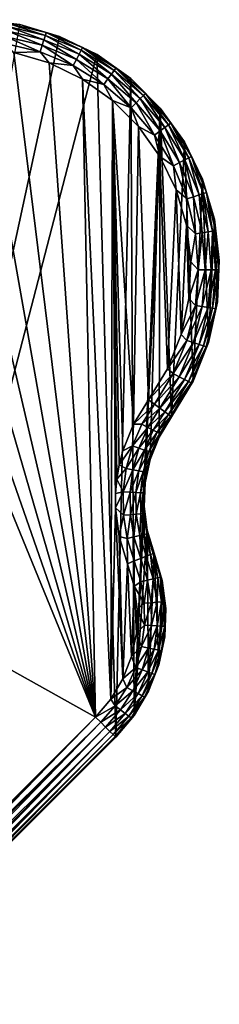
# Model space of a CAD drawing. Header units: metres. Extents: x -86 to 86, y -57 to 57.
# Tile 256 of 256: x 50 to 57, y 22 to 57. Entities that reach past the tile are written whole.
import ezdxf

# ---------------------------------------------------------------- set-up
doc = ezdxf.new("R2010")
doc.units = ezdxf.units.M
doc.layers.add('solid_125286', color=7, linetype='CONTINUOUS')

msp = doc.modelspace()

# ---------------------------------------------------------------- linework, layer by layer
at = {"layer": 'solid_125286'}
for points in [[(43.964466, 22.46842, -2), (49.880451, 56.692638, -2), (51.277119, 56.282402, -2)], [(49.882694, 56.692204, 9), (48.437962, 56.865589, 9), (49.479298, 56.731007, 9.258088)], [(49.880451, 56.692638, -2), (48.437962, 56.865589, 9), (49.882694, 56.692204, 9)], [(49.463741, 56.632374, 9.499572), (49.438969, 56.475315, 9.706943), (50.730877, 56.165882, 9.706984)], [(50.779942, 56.317135, 9.499622), (49.479298, 56.731007, 9.258088), (49.463741, 56.632374, 9.499572)], [(50.779942, 56.317135, 9.499622), (49.463741, 56.632374, 9.499572), (50.730877, 56.165882, 9.706984)], [(49.882694, 56.692204, 9), (49.479298, 56.731007, 9.258088), (50.810753, 56.412125, 9.258144)], [(50.779942, 56.317135, 9.499622), (50.810753, 56.412125, 9.258144), (49.479298, 56.731007, 9.258088)], [(51.277119, 56.282402, -2), (49.880451, 56.692638, -2), (49.882694, 56.692204, 9)], [(51.278717, 56.281796, 9), (49.882694, 56.692204, 9), (50.810753, 56.412125, 9.258144)], [(51.277119, 56.282402, -2), (49.882694, 56.692204, 9), (51.278717, 56.281796, 9)], [(43.964466, 22.46842, -2), (51.277119, 56.282402, -2), (52.585815, 55.646637, -2)], [(49.40667, 56.27055, 9.86604), (49.369053, 56.032063, 9.966002), (50.592411, 55.739029, 9.966016)], [(49.438969, 56.475315, 9.706943), (49.40667, 56.27055, 9.86604), (50.666908, 55.968693, 9.866069)], [(50.666908, 55.968693, 9.866069), (49.40667, 56.27055, 9.86604), (50.592411, 55.739029, 9.966016)], [(50.730877, 56.165882, 9.706984), (49.438969, 56.475315, 9.706943), (50.666908, 55.968693, 9.866069)], [(50.779942, 56.317135, 9.499622), (50.730877, 56.165882, 9.706984), (51.958385, 55.657963, 9.707025)], [(52.030537, 55.799679, 9.499673), (50.810753, 56.412125, 9.258144), (50.779942, 56.317135, 9.499622)], [(52.030537, 55.799679, 9.499673), (50.779942, 56.317135, 9.499622), (51.958385, 55.657963, 9.707025)], [(51.278717, 56.281796, 9), (50.810753, 56.412125, 9.258144), (52.075851, 55.888683, 9.258201)], [(52.030537, 55.799679, 9.499673), (52.075851, 55.888683, 9.258201), (50.810753, 56.412125, 9.258144)], [(52.585815, 55.646637, -2), (51.277119, 56.282402, -2), (51.278717, 56.281796, 9)], [(52.587425, 55.645706, 9), (51.278717, 56.281796, 9), (52.075851, 55.888683, 9.258201)], [(52.585815, 55.646637, -2), (51.278717, 56.281796, 9), (52.587425, 55.645706, 9)], [(52.535534, 32.453701, 10), (48.391716, 55.866577, 10), (47.103165, 55.804153, 10)], [(52.535534, 32.453701, 10), (49.673691, 55.71423, 10), (48.391716, 55.866577, 10)], [(50.592411, 55.739029, 9.966016), (49.369053, 56.032063, 9.966002), (49.673691, 55.71423, 10)], [(50.666908, 55.968693, 9.866069), (50.592411, 55.739029, 9.966016), (51.75478, 55.258045, 9.966031)], [(50.730877, 56.165882, 9.706984), (50.666908, 55.968693, 9.866069), (51.864326, 55.473213, 9.866098)], [(51.864326, 55.473213, 9.866098), (50.666908, 55.968693, 9.866069), (51.75478, 55.258045, 9.966031)], [(51.958385, 55.657963, 9.707025), (50.730877, 56.165882, 9.706984), (51.864326, 55.473213, 9.866098)], [(53.184669, 55.092773, 9.499722), (52.075851, 55.888683, 9.258201), (52.030537, 55.799679, 9.499673)], [(52.587425, 55.645706, 9), (52.075851, 55.888683, 9.258201), (53.24337, 55.173595, 9.258257)], [(53.184669, 55.092773, 9.499722), (53.24337, 55.173595, 9.258257), (52.075851, 55.888683, 9.258201)], [(43.964466, 22.46842, -2), (52.585815, 55.646637, -2), (53.242641, 31.746595, -2)], [(52.535534, 32.453701, 10), (45.840694, 55.528103, 10), (44.644482, 55.047531, 10)], [(52.535534, 32.453701, 10), (47.103165, 55.804153, 10), (45.840694, 55.528103, 10)], [(50.592411, 55.739029, 9.966016), (49.673691, 55.71423, 10), (50.912617, 55.351196, 10)], [(52.535534, 32.453701, 10), (50.912617, 55.351196, 10), (49.673691, 55.71423, 10)], [(51.75478, 55.258045, 9.966031), (50.592411, 55.739029, 9.966016), (50.912617, 55.351196, 10)], [(51.958385, 55.657963, 9.707025), (51.864326, 55.473213, 9.866098), (52.969376, 54.796345, 9.866127)], [(52.030537, 55.799679, 9.499673), (51.958385, 55.657963, 9.707025), (53.091209, 54.964096, 9.707066)], [(53.091209, 54.964096, 9.707066), (51.958385, 55.657963, 9.707025), (52.969376, 54.796345, 9.866127)], [(53.184669, 55.092773, 9.499722), (52.030537, 55.799679, 9.499673), (53.091209, 54.964096, 9.707066)], [(53.771656, 54.80233, -2), (52.585815, 55.646637, -2), (52.587425, 55.645706, 9)], [(53.242641, 31.746595, -2), (52.585815, 55.646637, -2), (53.771656, 54.80233, -2)], [(53.772621, 54.801537, 9), (52.587425, 55.645706, 9), (53.24337, 55.173595, 9.258257)], [(53.771656, 54.80233, -2), (52.587425, 55.645706, 9), (53.772621, 54.801537, 9)], [(52.535534, 32.453701, 10), (52.07412, 54.787449, 10), (50.912617, 55.351196, 10)], [(51.75478, 55.258045, 9.966031), (50.912617, 55.351196, 10), (52.07412, 54.787449, 10)], [(51.864326, 55.473213, 9.866098), (51.75478, 55.258045, 9.966031), (52.82748, 54.600983, 9.966046)], [(52.82748, 54.600983, 9.966046), (51.75478, 55.258045, 9.966031), (52.07412, 54.787449, 10)], [(52.969376, 54.796345, 9.866127), (51.864326, 55.473213, 9.866098), (52.82748, 54.600983, 9.966046)], [(54.213863, 54.213863, 9.499773), (53.24337, 55.173595, 9.258257), (53.184669, 55.092773, 9.499722)], [(53.772621, 54.801537, 9), (53.24337, 55.173595, 9.258257), (54.284508, 54.284508, 9.258313)], [(54.213863, 54.213863, 9.499773), (54.284508, 54.284508, 9.258313), (53.24337, 55.173595, 9.258257)], [(52.535534, 32.453701, 10), (44.644482, 55.047531, 10), (43.557079, 54.384724, 10)], [(53.091209, 54.964096, 9.707066), (52.969376, 54.796345, 9.866127), (53.954792, 53.954792, 9.866157)], [(53.184669, 55.092773, 9.499722), (53.091209, 54.964096, 9.707066), (54.101398, 54.101398, 9.707107)], [(54.101398, 54.101398, 9.707107), (53.091209, 54.964096, 9.707066), (53.954792, 53.954792, 9.866157)], [(54.213863, 54.213863, 9.499773), (53.184669, 55.092773, 9.499722), (54.101398, 54.101398, 9.707107)], [(53.066013, 33.079483, 10), (53.126087, 54.038631, 10), (52.07412, 54.787449, 10)], [(52.82748, 54.600983, 9.966046), (52.07412, 54.787449, 10), (53.126087, 54.038631, 10)], [(52.535534, 32.453701, 10), (53.066013, 33.079483, 10), (52.07412, 54.787449, 10)], [(52.969376, 54.796345, 9.866127), (52.82748, 54.600983, 9.966046), (53.784054, 53.784054, 9.966062)], [(53.784054, 53.784054, 9.966062), (52.82748, 54.600983, 9.966046), (53.126087, 54.038631, 10)], [(53.954792, 53.954792, 9.866157), (52.969376, 54.796345, 9.866127), (53.784054, 53.784054, 9.966062)], [(53.242641, 31.746595, -2), (53.771656, 54.80233, -2), (53.884716, 32.505093, -2)], [(54.800598, 53.773705, -2), (53.771656, 54.80233, -2), (53.772621, 54.801537, 9)], [(53.884716, 32.505093, -2), (53.771656, 54.80233, -2), (54.800598, 53.773705, -2)], [(54.801533, 53.772625, 9), (53.772621, 54.801537, 9), (54.284508, 54.284508, 9.258313)], [(54.800598, 53.773705, -2), (53.772621, 54.801537, 9), (54.801533, 53.772625, 9)], [(52.535534, 32.453701, 10), (43.557079, 54.384724, 10), (43.5, 37.5, 10)], [(54.213863, 54.213863, 9.499773), (54.101398, 54.101398, 9.707107), (54.964027, 53.09116, 9.707148)], [(55.092728, 53.184635, 9.499824), (54.284508, 54.284508, 9.258313), (54.213863, 54.213863, 9.499773)], [(55.092728, 53.184635, 9.499824), (54.213863, 54.213863, 9.499773), (54.964027, 53.09116, 9.707148)], [(54.801533, 53.772625, 9), (54.284508, 54.284508, 9.258313), (55.173573, 53.243351, 9.258369)], [(55.092728, 53.184635, 9.499824), (55.173573, 53.243351, 9.258369), (54.284508, 54.284508, 9.258313)], [(53.066013, 33.079483, 10), (53.238827, 39.774166, 10), (53.126087, 54.038631, 10)], [(53.867146, 42.706512, 10), (54.038719, 53.125984, 10), (53.126087, 54.038631, 10)], [(53.784054, 53.784054, 9.966062), (53.126087, 54.038631, 10), (54.038719, 53.125984, 10)], [(53.49419, 41.772079, 10), (53.867146, 42.706512, 10), (53.126087, 54.038631, 10)], [(53.367428, 41.283031, 10), (53.49419, 41.772079, 10), (53.126087, 54.038631, 10)], [(53.28204, 40.783924, 10), (53.367428, 41.283031, 10), (53.126087, 54.038631, 10)], [(53.239147, 40.279381, 10), (53.28204, 40.783924, 10), (53.126087, 54.038631, 10)], [(53.238827, 39.774166, 10), (53.239147, 40.279381, 10), (53.126087, 54.038631, 10)], [(53.954792, 53.954792, 9.866157), (53.784054, 53.784054, 9.966062), (54.600891, 52.827415, 9.966076)], [(54.600891, 52.827415, 9.966076), (53.784054, 53.784054, 9.966062), (54.038719, 53.125984, 10)], [(53.884716, 32.505093, -2), (54.800598, 53.773705, -2), (54.237724, 39.821262, -2)], [(54.101398, 54.101398, 9.707107), (53.954792, 53.954792, 9.866157), (54.796265, 52.969315, 9.866185)], [(54.796265, 52.969315, 9.866185), (53.954792, 53.954792, 9.866157), (54.600891, 52.827415, 9.966076)], [(54.964027, 53.09116, 9.707148), (54.101398, 54.101398, 9.707107), (54.796265, 52.969315, 9.866185)], [(54.237724, 39.821262, -2), (54.800598, 53.773705, -2), (54.273964, 40.657108, -2)], [(54.273964, 40.657108, -2), (54.800598, 53.773705, -2), (54.449116, 41.475204, -2)], [(54.449116, 41.475204, -2), (54.800598, 53.773705, -2), (54.758362, 42.252975, -2)], [(54.758362, 42.252975, -2), (54.800598, 53.773705, -2), (55.192783, 42.967983, -2)], [(55.645267, 52.58812, -2), (54.800598, 53.773705, -2), (54.801533, 53.772625, 9)], [(55.192783, 42.967983, -2), (54.800598, 53.773705, -2), (55.645267, 52.58812, -2)], [(55.645706, 52.587425, 9), (54.801533, 53.772625, 9), (55.173573, 53.243351, 9.258369)], [(55.645267, 52.58812, -2), (54.801533, 53.772625, 9), (55.645706, 52.587425, 9)], [(53.867146, 42.706512, 10), (54.384617, 43.556934, 10), (54.038719, 53.125984, 10)], [(54.384617, 43.556934, 10), (54.787518, 52.074001, 10), (54.038719, 53.125984, 10)], [(54.600891, 52.827415, 9.966076), (54.038719, 53.125984, 10), (54.787518, 52.074001, 10)], [(54.964027, 53.09116, 9.707148), (54.796265, 52.969315, 9.866185), (55.473034, 51.864235, 9.866215)], [(55.092728, 53.184635, 9.499824), (54.964027, 53.09116, 9.707148), (55.657818, 51.958309, 9.707189)], [(55.657818, 51.958309, 9.707189), (54.964027, 53.09116, 9.707148), (55.473034, 51.864235, 9.866215)], [(55.799576, 52.030483, 9.499874), (55.173573, 53.243351, 9.258369), (55.092728, 53.184635, 9.499824)], [(55.799576, 52.030483, 9.499874), (55.092728, 53.184635, 9.499824), (55.657818, 51.958309, 9.707189)], [(55.645706, 52.587425, 9), (55.173573, 53.243351, 9.258369), (55.88863, 52.075825, 9.258426)], [(55.799576, 52.030483, 9.499874), (55.88863, 52.075825, 9.258426), (55.173573, 53.243351, 9.258369)], [(54.796265, 52.969315, 9.866185), (54.600891, 52.827415, 9.966076), (55.257847, 51.754677, 9.966091)], [(55.257847, 51.754677, 9.966091), (54.600891, 52.827415, 9.966076), (54.787518, 52.074001, 10)], [(55.473034, 51.864235, 9.866215), (54.796265, 52.969315, 9.866185), (55.257847, 51.754677, 9.966091)], [(55.192783, 42.967983, -2), (55.645267, 52.58812, -2), (55.949001, 44.211163, -2)], [(56.281429, 51.279629, -2), (55.645267, 52.58812, -2), (55.645706, 52.587425, 9)], [(55.949001, 44.211163, -2), (55.645267, 52.58812, -2), (56.281429, 51.279629, -2)], [(56.281792, 51.278721, 9), (55.645706, 52.587425, 9), (55.88863, 52.075825, 9.258426)], [(56.281429, 51.279629, -2), (55.645706, 52.587425, 9), (56.281792, 51.278721, 9)], [(54.384617, 43.556934, 10), (55.047466, 44.644348, 10), (54.787518, 52.074001, 10)], [(55.047466, 44.644348, 10), (55.351246, 50.912491, 10), (54.787518, 52.074001, 10)], [(55.257847, 51.754677, 9.966091), (54.787518, 52.074001, 10), (55.351246, 50.912491, 10)], [(56.316971, 50.779888, 9.499925), (55.88863, 52.075825, 9.258426), (55.799576, 52.030483, 9.499874)], [(56.281792, 51.278721, 9), (55.88863, 52.075825, 9.258426), (56.412041, 50.810726, 9.258482)], [(56.316971, 50.779888, 9.499925), (56.412041, 50.810726, 9.258482), (55.88863, 52.075825, 9.258426)], [(55.473034, 51.864235, 9.866215), (55.257847, 51.754677, 9.966091), (55.738708, 50.592308, 9.966106)], [(55.738708, 50.592308, 9.966106), (55.257847, 51.754677, 9.966091), (55.351246, 50.912491, 10)], [(55.657818, 51.958309, 9.707189), (55.473034, 51.864235, 9.866215), (55.968403, 50.666817, 9.866243)], [(55.968403, 50.666817, 9.866243), (55.473034, 51.864235, 9.866215), (55.738708, 50.592308, 9.966106)], [(55.799576, 52.030483, 9.499874), (55.657818, 51.958309, 9.707189), (56.165646, 50.730801, 9.707231)], [(56.165646, 50.730801, 9.707231), (55.657818, 51.958309, 9.707189), (55.968403, 50.666817, 9.866243)], [(56.316971, 50.779888, 9.499925), (55.799576, 52.030483, 9.499874), (56.165646, 50.730801, 9.707231)], [(55.949001, 44.211163, -2), (56.281429, 51.279629, -2), (56.488853, 45.562634, -2)], [(56.692093, 49.883099, -2), (56.281429, 51.279629, -2), (56.281792, 51.278721, 9)], [(56.488853, 45.562634, -2), (56.281429, 51.279629, -2), (56.692093, 49.883099, -2)], [(56.692204, 49.882702, 9), (56.281792, 51.278721, 9), (56.412041, 50.810726, 9.258482)], [(56.692093, 49.883099, -2), (56.281792, 51.278721, 9), (56.692204, 49.882702, 9)], [(55.047466, 44.644348, 10), (55.528057, 45.840549, 10), (55.351246, 50.912491, 10)], [(55.528057, 45.840549, 10), (55.714256, 49.673557, 10), (55.351246, 50.912491, 10)], [(55.738708, 50.592308, 9.966106), (55.351246, 50.912491, 10), (55.714256, 49.673557, 10)], [(56.165646, 50.730801, 9.707231), (55.968403, 50.666817, 9.866243), (56.270153, 49.406609, 9.866273)], [(56.316971, 50.779888, 9.499925), (56.165646, 50.730801, 9.707231), (56.474991, 49.438915, 9.707272)], [(56.474991, 49.438915, 9.707272), (56.165646, 50.730801, 9.707231), (56.270153, 49.406609, 9.866273)], [(56.632145, 49.463703, 9.499975), (56.412041, 50.810726, 9.258482), (56.316971, 50.779888, 9.499925)], [(56.632145, 49.463703, 9.499975), (56.316971, 50.779888, 9.499925), (56.474991, 49.438915, 9.707272)], [(56.692204, 49.882702, 9), (56.412041, 50.810726, 9.258482), (56.730885, 49.479279, 9.258538)], [(56.632145, 49.463703, 9.499975), (56.730885, 49.479279, 9.258538), (56.412041, 50.810726, 9.258482)], [(56.03162, 49.368984, 9.966122), (55.738708, 50.592308, 9.966106), (55.714256, 49.673557, 10)], [(55.968403, 50.666817, 9.866243), (55.738708, 50.592308, 9.966106), (56.03162, 49.368984, 9.966122)], [(56.270153, 49.406609, 9.866273), (55.968403, 50.666817, 9.866243), (56.03162, 49.368984, 9.966122)], [(55.528057, 45.840549, 10), (55.804134, 47.103035, 10), (55.714256, 49.673557, 10)], [(55.804134, 47.103035, 10), (55.866581, 48.391582, 10), (55.714256, 49.673557, 10)], [(56.03162, 49.368984, 9.966122), (55.714256, 49.673557, 10), (55.866581, 48.391582, 10)], [(56.488853, 45.562634, -2), (56.692093, 49.883099, -2), (56.797138, 46.984596, -2)], [(56.865566, 48.438473, -2), (56.692093, 49.883099, -2), (56.692204, 49.882702, 9)], [(56.797138, 46.984596, -2), (56.692093, 49.883099, -2), (56.865566, 48.438473, -2)], [(56.865589, 48.437954, 9), (56.692204, 49.882702, 9), (56.730885, 49.479279, 9.258538)], [(56.865566, 48.438473, -2), (56.692204, 49.882702, 9), (56.865589, 48.437954, 9)], [(56.129349, 48.114895, 9.966136), (56.03162, 49.368984, 9.966122), (55.866581, 48.391582, 10)], [(56.270153, 49.406609, 9.866273), (56.03162, 49.368984, 9.966122), (56.129349, 48.114895, 9.966136)], [(56.370838, 48.1147, 9.866302), (56.270153, 49.406609, 9.866273), (56.129349, 48.114895, 9.966136)], [(56.474991, 49.438915, 9.707272), (56.270153, 49.406609, 9.866273), (56.370838, 48.1147, 9.866302)], [(56.57822, 48.114536, 9.707313), (56.474991, 49.438915, 9.707272), (56.370838, 48.1147, 9.866302)], [(56.632145, 49.463703, 9.499975), (56.474991, 49.438915, 9.707272), (56.57822, 48.114536, 9.707313)], [(56.737328, 48.114407, 9.500025), (56.632145, 49.463703, 9.499975), (56.57822, 48.114536, 9.707313)], [(56.737328, 48.114407, 9.500025), (56.730885, 49.479279, 9.258538), (56.632145, 49.463703, 9.499975)], [(56.865589, 48.437954, 9), (56.730885, 49.479279, 9.258538), (56.837303, 48.114326, 9.258595)], [(56.737328, 48.114407, 9.500025), (56.837303, 48.114326, 9.258595), (56.730885, 49.479279, 9.258538)], [(56.129349, 48.114895, 9.966136), (55.866581, 48.391582, 10), (55.804134, 47.103035, 10)], [(56.797138, 46.984596, -2), (56.865566, 48.438473, -2), (56.865589, 48.437954, 9)], [(56.797138, 46.984596, -2), (56.865589, 48.437954, 9), (56.797153, 46.98447, 9)], [(56.797153, 46.98447, 9), (56.865589, 48.437954, 9), (56.837303, 48.114326, 9.258595)], [(56.029495, 46.860981, 9.966151), (56.129349, 48.114895, 9.966136), (55.804134, 47.103035, 10)], [(56.370838, 48.1147, 9.866302), (56.129349, 48.114895, 9.966136), (56.029495, 46.860981, 9.966151)], [(56.267979, 46.822975, 9.866331), (56.370838, 48.1147, 9.866302), (56.029495, 46.860981, 9.966151)], [(56.57822, 48.114536, 9.707313), (56.370838, 48.1147, 9.866302), (56.267979, 46.822975, 9.866331)], [(56.472786, 46.790337, 9.707354), (56.57822, 48.114536, 9.707313), (56.267979, 46.822975, 9.866331)], [(56.737328, 48.114407, 9.500025), (56.57822, 48.114536, 9.707313), (56.472786, 46.790337, 9.707354)], [(56.629925, 46.765293, 9.500075), (56.737328, 48.114407, 9.500025), (56.472786, 46.790337, 9.707354)], [(56.629925, 46.765293, 9.500075), (56.837303, 48.114326, 9.258595), (56.737328, 48.114407, 9.500025)], [(56.629925, 46.765293, 9.500075), (56.728668, 46.749554, 9.258651), (56.837303, 48.114326, 9.258595)], [(56.797153, 46.98447, 9), (56.837303, 48.114326, 9.258595), (56.728668, 46.749554, 9.258651)], [(56.029495, 46.860981, 9.966151), (55.804134, 47.103035, 10), (55.528057, 45.840549, 10)], [(56.488789, 45.562416, 9), (56.797153, 46.98447, 9), (56.728668, 46.749554, 9.258651)], [(56.488853, 45.562634, -2), (56.797153, 46.98447, 9), (56.488789, 45.562416, 9)], [(56.488853, 45.562634, -2), (56.797138, 46.984596, -2), (56.797153, 46.98447, 9)], [(55.73452, 45.638184, 9.966166), (56.029495, 46.860981, 9.966151), (55.528057, 45.840549, 10)], [(56.267979, 46.822975, 9.866331), (56.029495, 46.860981, 9.966151), (55.73452, 45.638184, 9.966166)], [(55.964119, 45.563297, 9.86636), (56.267979, 46.822975, 9.866331), (55.73452, 45.638184, 9.966166)], [(56.472786, 46.790337, 9.707354), (56.267979, 46.822975, 9.866331), (55.964119, 45.563297, 9.86636)], [(56.161293, 45.498989, 9.707395), (56.472786, 46.790337, 9.707354), (55.964119, 45.563297, 9.86636)], [(56.629925, 46.765293, 9.500075), (56.472786, 46.790337, 9.707354), (56.161293, 45.498989, 9.707395)], [(56.312584, 45.449642, 9.500126), (56.629925, 46.765293, 9.500075), (56.161293, 45.498989, 9.707395)], [(56.312584, 45.449642, 9.500126), (56.728668, 46.749554, 9.258651), (56.629925, 46.765293, 9.500075)], [(56.312584, 45.449642, 9.500126), (56.407658, 45.418633, 9.258707), (56.728668, 46.749554, 9.258651)], [(56.488789, 45.562416, 9), (56.728668, 46.749554, 9.258651), (56.407658, 45.418633, 9.258707)], [(55.73452, 45.638184, 9.966166), (55.528057, 45.840549, 10), (55.047466, 44.644348, 10)], [(55.251705, 44.476669, 9.966182), (55.73452, 45.638184, 9.966166), (55.047466, 44.644348, 10)], [(55.964119, 45.563297, 9.86636), (55.73452, 45.638184, 9.966166), (55.251705, 44.476669, 9.966182)], [(55.466751, 44.366753, 9.866388), (55.964119, 45.563297, 9.86636), (55.251705, 44.476669, 9.966182)], [(56.161293, 45.498989, 9.707395), (55.964119, 45.563297, 9.86636), (55.466751, 44.366753, 9.866388)], [(55.651428, 44.272354, 9.707436), (56.161293, 45.498989, 9.707395), (55.466751, 44.366753, 9.866388)], [(56.312584, 45.449642, 9.500126), (56.161293, 45.498989, 9.707395), (55.651428, 44.272354, 9.707436)], [(55.949001, 44.211163, -2), (56.488853, 45.562634, -2), (56.488789, 45.562416, 9)], [(55.949001, 44.211163, -2), (56.488789, 45.562416, 9), (55.949024, 44.211132, 9)], [(55.949024, 44.211132, 9), (56.488789, 45.562416, 9), (56.407658, 45.418633, 9.258707)], [(55.793137, 44.199921, 9.500176), (56.312584, 45.449642, 9.500126), (55.651428, 44.272354, 9.707436)], [(55.793137, 44.199921, 9.500176), (56.407658, 45.418633, 9.258707), (56.312584, 45.449642, 9.500126)], [(55.793137, 44.199921, 9.500176), (55.882195, 44.1544, 9.258763), (56.407658, 45.418633, 9.258707)], [(55.949024, 44.211132, 9), (56.407658, 45.418633, 9.258707), (55.882195, 44.1544, 9.258763)], [(55.251705, 44.476669, 9.966182), (55.047466, 44.644348, 10), (54.384617, 43.556934, 10)], [(54.592968, 43.405098, 9.966196), (55.251705, 44.476669, 9.966182), (54.384617, 43.556934, 10)], [(55.466751, 44.366753, 9.866388), (55.251705, 44.476669, 9.966182), (54.592968, 43.405098, 9.966196)], [(55.466751, 44.366753, 9.866388), (54.592968, 43.405098, 9.966196), (54.788151, 43.262859, 9.866418)], [(55.651428, 44.272354, 9.707436), (55.466751, 44.366753, 9.866388), (54.788151, 43.262859, 9.866418)], [(55.651428, 44.272354, 9.707436), (54.788151, 43.262859, 9.866418), (54.95578, 43.140701, 9.707477)], [(55.793137, 44.199921, 9.500176), (55.651428, 44.272354, 9.707436), (54.95578, 43.140701, 9.707477)], [(55.793137, 44.199921, 9.500176), (54.95578, 43.140701, 9.707477), (55.084404, 43.046963, 9.500227)], [(55.793137, 44.199921, 9.500176), (55.084404, 43.046963, 9.500227), (55.882195, 44.1544, 9.258763)], [(55.084404, 43.046963, 9.500227), (55.165245, 42.988049, 9.258819), (55.882195, 44.1544, 9.258763)], [(55.949024, 44.211132, 9), (55.165245, 42.988049, 9.258819), (55.192783, 42.967983, 9)], [(55.949024, 44.211132, 9), (55.882195, 44.1544, 9.258763), (55.165245, 42.988049, 9.258819)], [(55.949001, 44.211163, -2), (55.949024, 44.211132, 9), (55.192783, 42.967983, 9)], [(55.192783, 42.967983, -2), (55.949001, 44.211163, -2), (55.192783, 42.967983, 9)], [(54.592968, 43.405098, 9.966196), (54.384617, 43.556934, 10), (53.867146, 42.706512, 10)], [(54.156872, 42.706078, 9.966158), (54.592968, 43.405098, 9.966196), (53.867146, 42.706512, 10)], [(54.156872, 42.706078, 9.966158), (54.788151, 43.262859, 9.866418), (54.592968, 43.405098, 9.966196)], [(54.370388, 42.593243, 9.866343), (54.788151, 43.262859, 9.866418), (54.156872, 42.706078, 9.966158)], [(54.370388, 42.593243, 9.866343), (54.95578, 43.140701, 9.707477), (54.788151, 43.262859, 9.866418)], [(54.553753, 42.496342, 9.707371), (54.95578, 43.140701, 9.707477), (54.370388, 42.593243, 9.866343)], [(54.553753, 42.496342, 9.707371), (55.084404, 43.046963, 9.500227), (54.95578, 43.140701, 9.707477)], [(54.694443, 42.421993, 9.500097), (55.084404, 43.046963, 9.500227), (54.553753, 42.496342, 9.707371)], [(54.694443, 42.421993, 9.500097), (55.165245, 42.988049, 9.258819), (55.084404, 43.046963, 9.500227)], [(54.694443, 42.421993, 9.500097), (54.782852, 42.375271, 9.258675), (55.165245, 42.988049, 9.258819)], [(54.758301, 42.252903, 9), (55.192783, 42.967983, -2), (55.192783, 42.967983, 9)], [(54.782852, 42.375271, 9.258675), (54.758301, 42.252903, 9), (55.192783, 42.967983, 9)], [(54.758301, 42.252903, 9), (54.758362, 42.252975, -2), (55.192783, 42.967983, -2)], [(54.782852, 42.375271, 9.258675), (55.192783, 42.967983, 9), (55.165245, 42.988049, 9.258819)], [(53.825314, 41.951859, 9.966119), (53.867146, 42.706512, 10), (53.49419, 41.772079, 10)], [(53.825314, 41.951859, 9.966119), (54.156872, 42.706078, 9.966158), (53.867146, 42.706512, 10)], [(54.370388, 42.593243, 9.866343), (54.156872, 42.706078, 9.966158), (53.825314, 41.951859, 9.966119)], [(54.052765, 41.870747, 9.866268), (54.370388, 42.593243, 9.866343), (53.825314, 41.951859, 9.966119)], [(54.553753, 42.496342, 9.707371), (54.370388, 42.593243, 9.866343), (54.052765, 41.870747, 9.866268)], [(54.248085, 41.801094, 9.707266), (54.553753, 42.496342, 9.707371), (54.052765, 41.870747, 9.866268)], [(54.694443, 42.421993, 9.500097), (54.553753, 42.496342, 9.707371), (54.248085, 41.801094, 9.707266)], [(54.397938, 41.747654, 9.499968), (54.694443, 42.421993, 9.500097), (54.248085, 41.801094, 9.707266)], [(54.397938, 41.747654, 9.499968), (54.782852, 42.375271, 9.258675), (54.694443, 42.421993, 9.500097)], [(54.397938, 41.747654, 9.499968), (54.492092, 41.714081, 9.25853), (54.782852, 42.375271, 9.258675)], [(54.449142, 41.475384, 9), (54.449116, 41.475204, -2), (54.758362, 42.252975, -2)], [(54.758301, 42.252903, 9), (54.449142, 41.475384, 9), (54.758362, 42.252975, -2)], [(54.492092, 41.714081, 9.25853), (54.449142, 41.475384, 9), (54.758301, 42.252903, 9)], [(54.782852, 42.375271, 9.258675), (54.492092, 41.714081, 9.25853), (54.758301, 42.252903, 9)], [(53.825314, 41.951859, 9.966119), (53.49419, 41.772079, 10), (53.367428, 41.283031, 10)], [(53.60511, 41.15797, 9.966081), (53.825314, 41.951859, 9.966119), (53.367428, 41.283031, 10)], [(54.052765, 41.870747, 9.866268), (53.825314, 41.951859, 9.966119), (53.60511, 41.15797, 9.966081)], [(53.841816, 41.110249, 9.866194), (54.052765, 41.870747, 9.866268), (53.60511, 41.15797, 9.966081)], [(54.248085, 41.801094, 9.707266), (54.052765, 41.870747, 9.866268), (53.841816, 41.110249, 9.866194)], [(54.045071, 41.069271, 9.70716), (54.248085, 41.801094, 9.707266), (53.841816, 41.110249, 9.866194)], [(54.397938, 41.747654, 9.499968), (54.248085, 41.801094, 9.707266), (54.045071, 41.069271, 9.70716)], [(54.201, 41.037834, 9.499838), (54.397938, 41.747654, 9.499968), (54.045071, 41.069271, 9.70716)], [(54.201, 41.037834, 9.499838), (54.492092, 41.714081, 9.25853), (54.397938, 41.747654, 9.499968)], [(54.201, 41.037834, 9.499838), (54.29895, 41.018085, 9.258386), (54.492092, 41.714081, 9.25853)], [(54.492092, 41.714081, 9.25853), (54.29895, 41.018085, 9.258386), (54.449142, 41.475384, 9)], [(54.273975, 40.657196, 9), (54.273964, 40.657108, -2), (54.449116, 41.475204, -2)], [(54.449142, 41.475384, 9), (54.273975, 40.657196, 9), (54.449116, 41.475204, -2)], [(54.29895, 41.018085, 9.258386), (54.273975, 40.657196, 9), (54.449142, 41.475384, 9)], [(53.60511, 41.15797, 9.966081), (53.367428, 41.283031, 10), (53.28204, 40.783924, 10)], [(53.500793, 40.340763, 9.966042), (53.60511, 41.15797, 9.966081), (53.28204, 40.783924, 10)], [(53.841816, 41.110249, 9.866194), (53.60511, 41.15797, 9.966081), (53.500793, 40.340763, 9.966042)], [(53.741879, 40.327408, 9.866118), (53.841816, 41.110249, 9.866194), (53.500793, 40.340763, 9.966042)], [(54.045071, 41.069271, 9.70716), (53.841816, 41.110249, 9.866194), (53.741879, 40.327408, 9.866118)], [(53.948883, 40.315945, 9.707054), (54.045071, 41.069271, 9.70716), (53.741879, 40.327408, 9.866118)], [(54.201, 41.037834, 9.499838), (54.045071, 41.069271, 9.70716), (53.948883, 40.315945, 9.707054)], [(54.107674, 40.307148, 9.499708), (54.201, 41.037834, 9.499838), (53.948883, 40.315945, 9.707054)], [(54.107674, 40.307148, 9.499708), (54.29895, 41.018085, 9.258386), (54.201, 41.037834, 9.499838)], [(54.107674, 40.307148, 9.499708), (54.207405, 40.301624, 9.258241), (54.29895, 41.018085, 9.258386)], [(54.29895, 41.018085, 9.258386), (54.207405, 40.301624, 9.258241), (54.273975, 40.657196, 9)], [(53.500793, 40.340763, 9.966042), (53.28204, 40.783924, 10), (53.239147, 40.279381, 10)], [(53.500793, 40.340763, 9.966042), (53.239147, 40.279381, 10), (53.238827, 39.774166, 10)], [(53.514503, 39.517059, 9.966003), (53.500793, 40.340763, 9.966042), (53.238827, 39.774166, 10)], [(53.741879, 40.327408, 9.866118), (53.500793, 40.340763, 9.966042), (53.514503, 39.517059, 9.966003)], [(53.755001, 39.538345, 9.866044), (53.741879, 40.327408, 9.866118), (53.514503, 39.517059, 9.966003)], [(53.948883, 40.315945, 9.707054), (53.741879, 40.327408, 9.866118), (53.755001, 39.538345, 9.866044)], [(54.207405, 40.301624, 9.258241), (54.237701, 39.821255, 9), (54.273975, 40.657196, 9)], [(54.273975, 40.657196, 9), (54.237701, 39.821255, 9), (54.273964, 40.657108, -2)], [(54.237701, 39.821255, 9), (54.237724, 39.821262, -2), (54.273964, 40.657108, -2)], [(53.961494, 39.556618, 9.706948), (53.948883, 40.315945, 9.707054), (53.755001, 39.538345, 9.866044)], [(54.107674, 40.307148, 9.499708), (53.948883, 40.315945, 9.707054), (53.961494, 39.556618, 9.706948)], [(54.119877, 39.570637, 9.499578), (54.107674, 40.307148, 9.499708), (53.961494, 39.556618, 9.706948)], [(54.119877, 39.570637, 9.499578), (54.207405, 40.301624, 9.258241), (54.107674, 40.307148, 9.499708)], [(54.119877, 39.570637, 9.499578), (54.219337, 39.579437, 9.258097), (54.207405, 40.301624, 9.258241)], [(54.207405, 40.301624, 9.258241), (54.219337, 39.579437, 9.258097), (54.237701, 39.821255, 9)], [(53.066013, 33.079483, 10), (53.491783, 33.793072, 10), (53.238827, 39.774166, 10)], [(53.491783, 33.793072, 10), (53.364761, 38.775963, 10), (53.238827, 39.774166, 10)], [(53.514503, 39.517059, 9.966003), (53.238827, 39.774166, 10), (53.364761, 38.775963, 10)], [(53.884716, 32.505093, -2), (54.237724, 39.821262, -2), (54.341412, 38.990723, -2)], [(54.219337, 39.579437, 9.258097), (54.341335, 38.990967, 9), (54.237701, 39.821255, 9)], [(54.237701, 39.821255, 9), (54.341335, 38.990967, 9), (54.237724, 39.821262, -2)], [(54.341335, 38.990967, 9), (54.341412, 38.990723, -2), (54.237724, 39.821262, -2)], [(53.645954, 38.703815, 9.965964), (53.514503, 39.517059, 9.966003), (53.364761, 38.775963, 10)], [(53.755001, 39.538345, 9.866044), (53.514503, 39.517059, 9.966003), (53.645954, 38.703815, 9.965964)], [(53.880917, 38.759296, 9.86597), (53.755001, 39.538345, 9.866044), (53.645954, 38.703815, 9.965964)], [(53.961494, 39.556618, 9.706948), (53.755001, 39.538345, 9.866044), (53.880917, 38.759296, 9.86597)], [(54.082642, 38.806931, 9.706842), (53.961494, 39.556618, 9.706948), (53.880917, 38.759296, 9.86597)], [(54.119877, 39.570637, 9.499578), (53.961494, 39.556618, 9.706948), (54.082642, 38.806931, 9.706842)], [(54.237362, 38.843464, 9.49945), (54.119877, 39.570637, 9.499578), (54.082642, 38.806931, 9.706842)], [(54.237362, 38.843464, 9.49945), (54.219337, 39.579437, 9.258097), (54.119877, 39.570637, 9.499578)], [(54.219337, 39.579437, 9.258097), (54.334503, 38.866402, 9.257952), (54.341335, 38.990967, 9)], [(54.237362, 38.843464, 9.49945), (54.334503, 38.866402, 9.257952), (54.219337, 39.579437, 9.258097)], [(53.884716, 32.505093, -2), (54.341412, 38.990723, -2), (54.392933, 33.359371, -2)], [(54.334503, 38.866402, 9.257952), (54.550526, 38.177193, 9.257808), (54.341335, 38.990967, 9)], [(54.341335, 38.990967, 9), (54.581974, 38.18959, 9), (54.341412, 38.990723, -2)], [(54.550526, 38.177193, 9.257808), (54.581974, 38.18959, 9), (54.341335, 38.990967, 9)], [(54.581974, 38.18959, 9), (54.582031, 38.189449, -2), (54.341412, 38.990723, -2)], [(54.392933, 33.359371, -2), (54.341412, 38.990723, -2), (54.582031, 38.189449, -2)], [(53.491783, 33.793072, 10), (53.651711, 37.822697, 10), (53.364761, 38.775963, 10)], [(53.645954, 38.703815, 9.965964), (53.364761, 38.775963, 10), (53.651711, 37.822697, 10)], [(53.880917, 38.759296, 9.86597), (53.645954, 38.703815, 9.965964), (53.892433, 37.917778, 9.965926)], [(53.892433, 37.917778, 9.965926), (53.645954, 38.703815, 9.965964), (53.651711, 37.822697, 10)], [(54.082642, 38.806931, 9.706842), (53.880917, 38.759296, 9.86597), (54.11702, 38.00631, 9.865894)], [(53.880917, 38.759296, 9.86597), (53.892433, 37.917778, 9.965926), (54.11702, 38.00631, 9.865894)], [(54.237362, 38.843464, 9.49945), (54.082642, 38.806931, 9.706842), (54.309834, 38.082314, 9.706737)], [(54.082642, 38.806931, 9.706842), (54.11702, 38.00631, 9.865894), (54.309834, 38.082314, 9.706737)], [(54.237362, 38.843464, 9.49945), (54.457699, 38.140602, 9.49932), (54.334503, 38.866402, 9.257952)], [(54.237362, 38.843464, 9.49945), (54.309834, 38.082314, 9.706737), (54.457699, 38.140602, 9.49932)], [(54.457699, 38.140602, 9.49932), (54.550526, 38.177193, 9.257808), (54.334503, 38.866402, 9.257952)], [(53.892433, 37.917778, 9.965926), (53.651711, 37.822697, 10), (53.888817, 37.037373, 10)], [(54.119884, 37.190056, 9.965926), (53.892433, 37.917778, 9.965926), (53.888817, 37.037373, 10)], [(54.119884, 37.190056, 9.965926), (54.11702, 38.00631, 9.865894), (53.892433, 37.917778, 9.965926)], [(54.354912, 37.245178, 9.865894), (54.309834, 38.082314, 9.706737), (54.11702, 38.00631, 9.865894)], [(54.119884, 37.190056, 9.965926), (54.354912, 37.245178, 9.865894), (54.11702, 38.00631, 9.865894)], [(54.55669, 37.292503, 9.706737), (54.457699, 38.140602, 9.49932), (54.309834, 38.082314, 9.706737)], [(54.354912, 37.245178, 9.865894), (54.55669, 37.292503, 9.706737), (54.309834, 38.082314, 9.706737)], [(54.392933, 33.359371, -2), (54.582031, 38.189449, -2), (54.752975, 34.2854, -2)], [(54.71143, 37.328796, 9.49932), (54.550526, 38.177193, 9.257808), (54.457699, 38.140602, 9.49932)], [(54.55669, 37.292503, 9.706737), (54.71143, 37.328796, 9.49932), (54.457699, 38.140602, 9.49932)], [(54.808571, 37.351582, 9.257808), (54.581974, 38.18959, 9), (54.550526, 38.177193, 9.257808)], [(54.71143, 37.328796, 9.49932), (54.808571, 37.351582, 9.257808), (54.550526, 38.177193, 9.257808)], [(54.868629, 37.237915, 9), (54.582031, 38.189449, -2), (54.581974, 38.18959, 9)], [(54.868629, 37.237915, 9), (54.581974, 38.18959, 9), (54.808571, 37.351582, 9.257808)], [(54.868645, 37.23772, -2), (54.582031, 38.189449, -2), (54.868629, 37.237915, 9)], [(54.752975, 34.2854, -2), (54.582031, 38.189449, -2), (54.868645, 37.23772, -2)], [(53.491783, 33.793072, 10), (53.793957, 34.568748, 10), (53.651711, 37.822697, 10)], [(53.793957, 34.568748, 10), (53.888817, 37.037373, 10), (53.651711, 37.822697, 10)], [(43.5, 23.418167, 10), (52.535534, 32.453701, 10), (43.5, 37.5, 10)], [(54.119884, 37.190056, 9.965926), (54.239716, 36.437088, 9.965926), (54.354912, 37.245178, 9.865894)], [(54.239716, 36.437088, 9.965926), (54.480244, 36.457649, 9.865894), (54.354912, 37.245178, 9.865894)], [(54.354912, 37.245178, 9.865894), (54.480244, 36.457649, 9.865894), (54.55669, 37.292503, 9.706737)], [(54.480244, 36.457649, 9.865894), (54.686741, 36.475296, 9.706737), (54.55669, 37.292503, 9.706737)], [(54.55669, 37.292503, 9.706737), (54.686741, 36.475296, 9.706737), (54.71143, 37.328796, 9.49932)], [(54.686741, 36.475296, 9.706737), (54.845104, 36.488834, 9.49932), (54.71143, 37.328796, 9.49932)], [(54.71143, 37.328796, 9.49932), (54.845104, 36.488834, 9.49932), (54.808571, 37.351582, 9.257808)], [(54.752975, 34.2854, -2), (54.868645, 37.23772, -2), (54.955341, 35.258694, -2)], [(54.868629, 37.237915, 9), (54.808571, 37.351582, 9.257808), (54.944523, 36.49733, 9.257808)], [(54.845104, 36.488834, 9.49932), (54.944523, 36.49733, 9.257808), (54.808571, 37.351582, 9.257808)], [(54.994244, 36.251987, 9), (54.868629, 37.237915, 9), (54.944523, 36.49733, 9.257808)], [(54.868645, 37.23772, -2), (54.868629, 37.237915, 9), (54.994244, 36.251987, 9)], [(54.994259, 36.251518, -2), (54.868645, 37.23772, -2), (54.994244, 36.251987, 9)], [(54.955341, 35.258694, -2), (54.868645, 37.23772, -2), (54.994259, 36.251518, -2)], [(53.793957, 34.568748, 10), (53.962898, 35.381393, 10), (53.888817, 37.037373, 10)], [(54.119884, 37.190056, 9.965926), (53.888817, 37.037373, 10), (54.239716, 36.437088, 9.965926)], [(53.962898, 35.381393, 10), (53.994907, 36.213215, 10), (53.888817, 37.037373, 10)], [(54.239716, 36.437088, 9.965926), (53.888817, 37.037373, 10), (53.994907, 36.213215, 10)], [(54.249405, 35.674709, 9.965926), (53.994907, 36.213215, 10), (53.962898, 35.381393, 10)], [(54.239716, 36.437088, 9.965926), (53.994907, 36.213215, 10), (54.249405, 35.674709, 9.965926)], [(54.239716, 36.437088, 9.965926), (54.249405, 35.674709, 9.965926), (54.480244, 36.457649, 9.865894)], [(54.249405, 35.674709, 9.965926), (54.490379, 35.660271, 9.865894), (54.480244, 36.457649, 9.865894)], [(54.480244, 36.457649, 9.865894), (54.490379, 35.660271, 9.865894), (54.686741, 36.475296, 9.706737)], [(54.490379, 35.660271, 9.865894), (54.697258, 35.647877, 9.706737), (54.686741, 36.475296, 9.706737)], [(54.686741, 36.475296, 9.706737), (54.697258, 35.647877, 9.706737), (54.845104, 36.488834, 9.49932)], [(54.697258, 35.647877, 9.706737), (54.855915, 35.638371, 9.49932), (54.845104, 36.488834, 9.49932)], [(54.845104, 36.488834, 9.49932), (54.855915, 35.638371, 9.49932), (54.944523, 36.49733, 9.257808)], [(54.855915, 35.638371, 9.49932), (54.955517, 35.632401, 9.257808), (54.944523, 36.49733, 9.257808)], [(54.994244, 36.251987, 9), (54.944523, 36.49733, 9.257808), (54.955517, 35.632401, 9.257808)], [(54.955341, 35.258694, -2), (54.994259, 36.251518, -2), (54.955376, 35.258839, 9)], [(54.955376, 35.258839, 9), (54.994244, 36.251987, 9), (54.955517, 35.632401, 9.257808)], [(54.994259, 36.251518, -2), (54.994244, 36.251987, 9), (54.955376, 35.258839, 9)], [(54.249405, 35.674709, 9.965926), (53.962898, 35.381393, 10), (54.14875, 34.918941, 9.965926)], [(54.249405, 35.674709, 9.965926), (54.14875, 34.918941, 9.965926), (54.490379, 35.660271, 9.865894)], [(54.14875, 34.918941, 9.965926), (54.385109, 34.869808, 9.865894), (54.490379, 35.660271, 9.865894)], [(54.490379, 35.660271, 9.865894), (54.385109, 34.869808, 9.865894), (54.697258, 35.647877, 9.706737)], [(54.385109, 34.869808, 9.865894), (54.58802, 34.827629, 9.706737), (54.697258, 35.647877, 9.706737)], [(54.697258, 35.647877, 9.706737), (54.58802, 34.827629, 9.706737), (54.855915, 35.638371, 9.49932)], [(54.58802, 34.827629, 9.706737), (54.743633, 34.79528, 9.49932), (54.855915, 35.638371, 9.49932)], [(54.855915, 35.638371, 9.49932), (54.743633, 34.79528, 9.49932), (54.955517, 35.632401, 9.257808)], [(54.743633, 34.79528, 9.49932), (54.841324, 34.774971, 9.257808), (54.955517, 35.632401, 9.257808)], [(54.955376, 35.258839, 9), (54.955517, 35.632401, 9.257808), (54.841324, 34.774971, 9.257808)], [(54.14875, 34.918941, 9.965926), (53.962898, 35.381393, 10), (53.793957, 34.568748, 10)], [(54.752975, 34.2854, -2), (54.955341, 35.258694, -2), (54.753094, 34.285736, 9)], [(54.753094, 34.285736, 9), (54.955376, 35.258839, 9), (54.841324, 34.774971, 9.257808)], [(54.955341, 35.258694, -2), (54.955376, 35.258839, 9), (54.753094, 34.285736, 9)], [(54.14875, 34.918941, 9.965926), (53.793957, 34.568748, 10), (53.939873, 34.185669, 9.965926)], [(54.14875, 34.918941, 9.965926), (53.939873, 34.185669, 9.965926), (54.385109, 34.869808, 9.865894)], [(53.939873, 34.185669, 9.965926), (54.166637, 34.102879, 9.865894), (54.385109, 34.869808, 9.865894)], [(54.385109, 34.869808, 9.865894), (54.166637, 34.102879, 9.865894), (54.58802, 34.827629, 9.706737)], [(54.166637, 34.102879, 9.865894), (54.361317, 34.031799, 9.706737), (54.58802, 34.827629, 9.706737)], [(54.58802, 34.827629, 9.706737), (54.361317, 34.031799, 9.706737), (54.743633, 34.79528, 9.49932)], [(53.939873, 34.185669, 9.965926), (53.793957, 34.568748, 10), (53.491783, 33.793072, 10)], [(54.361317, 34.031799, 9.706737), (54.51062, 33.977287, 9.49932), (54.743633, 34.79528, 9.49932)], [(54.743633, 34.79528, 9.49932), (54.51062, 33.977287, 9.49932), (54.841324, 34.774971, 9.257808)], [(54.51062, 33.977287, 9.49932), (54.604347, 33.943069, 9.257808), (54.841324, 34.774971, 9.257808)], [(54.753094, 34.285736, 9), (54.841324, 34.774971, 9.257808), (54.604347, 33.943069, 9.257808)], [(53.939873, 34.185669, 9.965926), (53.491783, 33.793072, 10), (53.627155, 33.490311, 9.965926)], [(53.939873, 34.185669, 9.965926), (53.627155, 33.490311, 9.965926), (54.166637, 34.102879, 9.865894)], [(54.392933, 33.359371, -2), (54.752975, 34.2854, -2), (54.392944, 33.359379, 9)], [(54.392944, 33.359379, 9), (54.753094, 34.285736, 9), (54.604347, 33.943069, 9.257808)], [(54.752975, 34.2854, -2), (54.753094, 34.285736, 9), (54.392944, 33.359379, 9)], [(53.627155, 33.490311, 9.965926), (53.491783, 33.793072, 10), (53.066013, 33.079483, 10)], [(53.627155, 33.490311, 9.965926), (53.839565, 33.375599, 9.865894), (54.166637, 34.102879, 9.865894)], [(54.166637, 34.102879, 9.865894), (53.839565, 33.375599, 9.865894), (54.361317, 34.031799, 9.706737)], [(53.839565, 33.375599, 9.865894), (54.021923, 33.277115, 9.706737), (54.361317, 34.031799, 9.706737)], [(54.361317, 34.031799, 9.706737), (54.021923, 33.277115, 9.706737), (54.51062, 33.977287, 9.49932)], [(54.021923, 33.277115, 9.706737), (54.16177, 33.201588, 9.49932), (54.51062, 33.977287, 9.49932)], [(54.51062, 33.977287, 9.49932), (54.16177, 33.201588, 9.49932), (54.604347, 33.943069, 9.257808)], [(54.16177, 33.201588, 9.49932), (54.249565, 33.154175, 9.257808), (54.604347, 33.943069, 9.257808)], [(54.392944, 33.359379, 9), (54.604347, 33.943069, 9.257808), (54.249565, 33.154175, 9.257808)], [(53.627155, 33.490311, 9.965926), (53.066013, 33.079483, 10), (53.217175, 32.847481, 9.965926)], [(53.627155, 33.490311, 9.965926), (53.217175, 32.847481, 9.965926), (53.839565, 33.375599, 9.865894)], [(53.217175, 32.847481, 9.965926), (53.410763, 32.703255, 9.865894), (53.839565, 33.375599, 9.865894)], [(53.839565, 33.375599, 9.865894), (53.410763, 32.703255, 9.865894), (54.021923, 33.277115, 9.706737)], [(53.410763, 32.703255, 9.865894), (53.576962, 32.579441, 9.706737), (54.021923, 33.277115, 9.706737)], [(54.021923, 33.277115, 9.706737), (53.576962, 32.579441, 9.706737), (54.16177, 33.201588, 9.49932)], [(53.576962, 32.579441, 9.706737), (53.704422, 32.484486, 9.49932), (54.16177, 33.201588, 9.49932)], [(54.16177, 33.201588, 9.49932), (53.704422, 32.484486, 9.49932), (54.249565, 33.154175, 9.257808)], [(53.704422, 32.484486, 9.49932), (53.784435, 32.424873, 9.257808), (54.249565, 33.154175, 9.257808)], [(53.884811, 32.505184, 9), (54.249565, 33.154175, 9.257808), (53.784435, 32.424873, 9.257808)], [(53.884716, 32.505093, -2), (54.392933, 33.359371, -2), (53.884811, 32.505184, 9)], [(53.884811, 32.505184, 9), (54.392944, 33.359379, 9), (54.249565, 33.154175, 9.257808)], [(54.392933, 33.359371, -2), (54.392944, 33.359379, 9), (53.884811, 32.505184, 9)], [(53.217175, 32.847481, 9.965926), (53.066013, 33.079483, 10), (52.535534, 32.453701, 10)], [(53.217175, 32.847481, 9.965926), (52.535534, 32.453701, 10), (52.718548, 32.270687, 9.965926)], [(53.217175, 32.847481, 9.965926), (52.718548, 32.270687, 9.965926), (53.410763, 32.703255, 9.865894)], [(43.474712, 23.295761, 9.997639), (52.535534, 32.453701, 10), (43.5, 23.418167, 10)], [(43.477154, 23.153057, 9.985218), (52.535534, 32.453701, 10), (43.474712, 23.295761, 9.997639)], [(52.718548, 32.270687, 9.965926), (52.535534, 32.453701, 10), (43.477154, 23.153057, 9.985218)], [(52.718548, 32.270687, 9.965926), (52.889248, 32.099987, 9.865894), (53.410763, 32.703255, 9.865894)], [(53.410763, 32.703255, 9.865894), (52.889248, 32.099987, 9.865894), (53.576962, 32.579441, 9.706737)], [(52.889248, 32.099987, 9.865894), (53.035797, 31.95344, 9.706737), (53.576962, 32.579441, 9.706737)], [(53.576962, 32.579441, 9.706737), (53.035797, 31.95344, 9.706737), (53.704422, 32.484486, 9.49932)], [(53.035797, 31.95344, 9.706737), (53.148186, 31.841051, 9.49932), (53.704422, 32.484486, 9.49932)], [(53.704422, 32.484486, 9.49932), (53.148186, 31.841051, 9.49932), (53.784435, 32.424873, 9.257808)], [(53.148186, 31.841051, 9.49932), (53.218739, 31.770498, 9.257808), (53.784435, 32.424873, 9.257808)], [(53.884811, 32.505184, 9), (53.218739, 31.770498, 9.257808), (53.242641, 31.746595, 9)], [(53.884811, 32.505184, 9), (53.784435, 32.424873, 9.257808), (53.218739, 31.770498, 9.257808)], [(53.884716, 32.505093, -2), (53.884811, 32.505184, 9), (53.242641, 31.746595, 9)], [(53.242641, 31.746595, -2), (53.884716, 32.505093, -2), (53.242641, 31.746595, 9)], [(52.718548, 32.270687, 9.965926), (43.477154, 23.153057, 9.985218), (43.506985, 22.995533, 9.95274)], [(52.718548, 32.270687, 9.965926), (43.506985, 22.995533, 9.95274), (43.556271, 22.833071, 9.891249)], [(52.718548, 32.270687, 9.965926), (43.556271, 22.833071, 9.891249), (52.889248, 32.099987, 9.865894)], [(52.889248, 32.099987, 9.865894), (43.556271, 22.833071, 9.891249), (43.6091, 22.690735, 9.806292)], [(52.889248, 32.099987, 9.865894), (43.6091, 22.690735, 9.806292), (43.655853, 22.580198, 9.711449)], [(52.889248, 32.099987, 9.865894), (43.655853, 22.580198, 9.711449), (53.035797, 31.95344, 9.706737)], [(53.035797, 31.95344, 9.706737), (43.655853, 22.580198, 9.711449), (43.697247, 22.497746, 9.612706)], [(53.035797, 31.95344, 9.706737), (43.697247, 22.497746, 9.612706), (43.716702, 22.466379, 9.563309)], [(53.035797, 31.95344, 9.706737), (43.716702, 22.466379, 9.563309), (43.735676, 22.441309, 9.514663)], [(53.035797, 31.95344, 9.706737), (43.735676, 22.441309, 9.514663), (53.148186, 31.841051, 9.49932)], [(53.148186, 31.841051, 9.49932), (43.735676, 22.441309, 9.514663), (43.773365, 22.409109, 9.421539)], [(53.148186, 31.841051, 9.49932), (43.773365, 22.409109, 9.421539), (43.81115, 22.397989, 9.337313)], [(53.148186, 31.841051, 9.49932), (43.81115, 22.397989, 9.337313), (43.848244, 22.402466, 9.264249)], [(53.148186, 31.841051, 9.49932), (43.848244, 22.402466, 9.264249), (53.218739, 31.770498, 9.257808)], [(53.218739, 31.770498, 9.257808), (43.848244, 22.402466, 9.264249), (43.883152, 22.41618, 9.201721)], [(53.218739, 31.770498, 9.257808), (43.883152, 22.41618, 9.201721), (43.914494, 22.433796, 9.146938)], [(53.218739, 31.770498, 9.257808), (43.914494, 22.433796, 9.146938), (43.940624, 22.451155, 9.096315)], [(53.218739, 31.770498, 9.257808), (43.940624, 22.451155, 9.096315), (43.958458, 22.463982, 9.047142)], [(53.218739, 31.770498, 9.257808), (43.958458, 22.463982, 9.047142), (43.964466, 22.46842, 9)], [(53.218739, 31.770498, 9.257808), (43.964466, 22.46842, 9), (53.242641, 31.746595, 9)], [(53.242641, 31.746595, -2), (53.242641, 31.746595, 9), (43.964466, 22.46842, 9)], [(43.964466, 22.46842, -2), (53.242641, 31.746595, -2), (43.964466, 22.46842, 9)]]:
    msp.add_3dface(points, dxfattribs=at)

doc.saveas('drawing.dxf')
